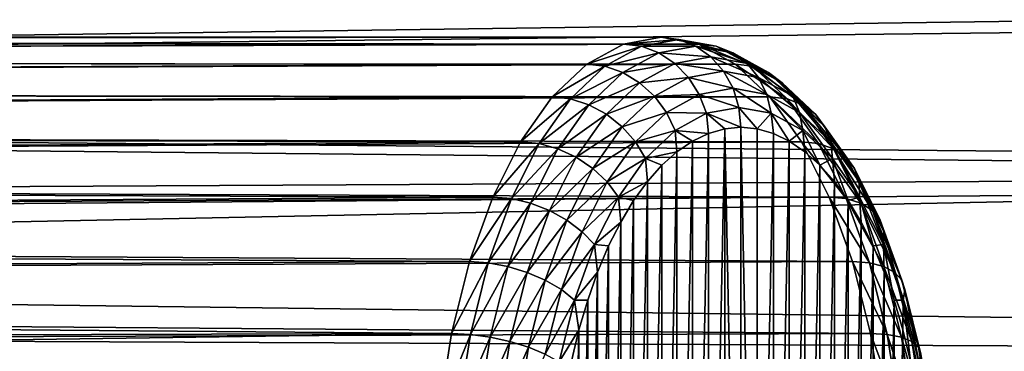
# Model space of a CAD drawing. Header units: metres. Extents: x -27 to 247, y -27 to 27.
# Tile 39 of 50: x 80.25 to 91.19, y 2.01 to 5.69. Entities that reach past the tile are written whole.
import ezdxf

# ---------------------------------------------------------------- set-up
doc = ezdxf.new("R2010")
doc.units = ezdxf.units.M
doc.layers.add('solid_10271303', color=7, linetype='CONTINUOUS')

msp = doc.modelspace()

# ---------------------------------------------------------------- linework, layer by layer
at = {"layer": 'solid_10271303'}
for points in [[(120.619415, 5.88998, 107.63588), (26.062166, 4.797236, 56.920052), (25.734003, 6.32543, 57.388115)], [(106.651299, 5.88998, 133.906097), (25.80966, 6.009284, 90.867554), (26.066324, 4.774592, 91.505219)], [(120.619415, 5.88998, 107.63588), (120.910912, 3.979029, 107.087654), (26.062166, 4.797236, 56.920052)], [(106.359795, 3.97903, 134.45433), (106.651299, 5.88998, 133.906097), (26.066324, 4.774592, 91.505219)], [(87.374657, 5.5, 198.27388), (25.922962, 5.5, 166.284149), (25.93631, 5.436743, 167.228806)], [(87.792664, 5.424987, 197.470886), (25.922962, 5.5, 166.284149), (87.374657, 5.5, 198.27388)], [(87.792664, 5.424987, 197.470886), (25.937225, 5.432454, 165.322784), (25.922962, 5.5, 166.284149)], [(86.95665, 5.424987, 199.076859), (87.374657, 5.5, 198.27388), (25.93631, 5.436743, 167.228806)], [(87.572037, 5.474928, 198.376633), (87.374657, 5.5, 198.27388), (86.95665, 5.424987, 199.076859)], [(87.15593, 5.400257, 199.175949), (87.572037, 5.474928, 198.376633), (86.95665, 5.424987, 199.076859)], [(87.15593, 5.400257, 199.175949), (87.759697, 5.400871, 198.474319), (87.572037, 5.474928, 198.376633)], [(87.988136, 5.400257, 197.577301), (87.792664, 5.424987, 197.470886), (87.374657, 5.5, 198.27388)], [(87.988136, 5.400257, 197.577301), (87.374657, 5.5, 198.27388), (87.572037, 5.474928, 198.376633)], [(87.572037, 5.474928, 198.376633), (87.759697, 5.400871, 198.474319), (88.170166, 5.32721, 197.685806)], [(87.988136, 5.400257, 197.577301), (87.572037, 5.474928, 198.376633), (88.170166, 5.32721, 197.685806)], [(86.95665, 5.424987, 199.076859), (25.93631, 5.436743, 167.228806), (25.976618, 5.24117, 168.191849)], [(87.792664, 5.424987, 197.470886), (25.977449, 5.236588, 164.416595), (25.937225, 5.432454, 165.322784)], [(86.550041, 5.201993, 199.857941), (86.95665, 5.424987, 199.076859), (25.976618, 5.24117, 168.191849)], [(87.792664, 5.424987, 197.470886), (88.199272, 5.201993, 196.689804), (25.977449, 5.236588, 164.416595)], [(87.15593, 5.400257, 199.175949), (86.95665, 5.424987, 199.076859), (86.550041, 5.201993, 199.857941)], [(87.15593, 5.400257, 199.175949), (86.550041, 5.201993, 199.857941), (86.751183, 5.178281, 199.953476)], [(87.15593, 5.400257, 199.175949), (86.751183, 5.178281, 199.953476), (87.34922, 5.32721, 199.262833)], [(87.15593, 5.400257, 199.175949), (87.34922, 5.32721, 199.262833), (87.759697, 5.400871, 198.474319)], [(87.34922, 5.32721, 199.262833), (87.928009, 5.281551, 198.561935), (87.759697, 5.400871, 198.474319)], [(87.759697, 5.400871, 198.474319), (87.928009, 5.281551, 198.561935), (88.329414, 5.209518, 197.790848)], [(88.170166, 5.32721, 197.685806), (87.759697, 5.400871, 198.474319), (88.329414, 5.209518, 197.790848)], [(88.392883, 5.178281, 196.799789), (88.199272, 5.201993, 196.689804), (87.792664, 5.424987, 197.470886)], [(88.392883, 5.178281, 196.799789), (87.792664, 5.424987, 197.470886), (87.988136, 5.400257, 197.577301)], [(87.988136, 5.400257, 197.577301), (88.170166, 5.32721, 197.685806), (88.569443, 5.108237, 196.918808)], [(88.392883, 5.178281, 196.799789), (87.988136, 5.400257, 197.577301), (88.569443, 5.108237, 196.918808)], [(86.751183, 5.178281, 199.953476), (86.949944, 5.108237, 200.029831), (87.34922, 5.32721, 199.262833)], [(87.34922, 5.32721, 199.262833), (86.949944, 5.108237, 200.029831), (87.526604, 5.209518, 199.333023)], [(87.34922, 5.32721, 199.262833), (87.526604, 5.209518, 199.333023), (87.928009, 5.281551, 198.561935)], [(87.526604, 5.209518, 199.333023), (88.06852, 5.122963, 198.635086), (87.928009, 5.281551, 198.561935)], [(87.928009, 5.281551, 198.561935), (88.06852, 5.122963, 198.635086), (88.45787, 5.053093, 197.887146)], [(88.329414, 5.209518, 197.790848), (87.928009, 5.281551, 198.561935), (88.45787, 5.053093, 197.887146)], [(88.170166, 5.32721, 197.685806), (88.329414, 5.209518, 197.790848), (88.719872, 4.995383, 197.040787)], [(88.569443, 5.108237, 196.918808), (88.170166, 5.32721, 197.685806), (88.719872, 4.995383, 197.040787)], [(86.550041, 5.201993, 199.857941), (25.976618, 5.24117, 168.191849), (26.039646, 4.917535, 169.121979)], [(88.199272, 5.201993, 196.689804), (26.038729, 4.922873, 163.579376), (25.977449, 5.236588, 164.416595)], [(88.199272, 5.201993, 196.689804), (88.583382, 4.837102, 195.951935), (26.038729, 4.922873, 163.579376)], [(86.165924, 4.837102, 200.595825), (86.550041, 5.201993, 199.857941), (26.039646, 4.917535, 169.121979)], [(86.751183, 5.178281, 199.953476), (86.550041, 5.201993, 199.857941), (86.165924, 4.837102, 200.595825)], [(86.751183, 5.178281, 199.953476), (86.165924, 4.837102, 200.595825), (86.36882, 4.815055, 200.687973)], [(86.751183, 5.178281, 199.953476), (86.36882, 4.815055, 200.687973), (86.949944, 5.108237, 200.029831)], [(86.949944, 5.108237, 200.029831), (87.136147, 4.995383, 200.083084), (87.526604, 5.209518, 199.333023)], [(87.526604, 5.209518, 199.333023), (87.136147, 4.995383, 200.083084), (87.679169, 5.053093, 199.383026)], [(87.526604, 5.209518, 199.333023), (87.679169, 5.053093, 199.383026), (88.06852, 5.122963, 198.635086)], [(88.775246, 4.815055, 196.065277), (88.583382, 4.837102, 195.951935), (88.199272, 5.201993, 196.689804)], [(88.775246, 4.815055, 196.065277), (88.199272, 5.201993, 196.689804), (88.392883, 5.178281, 196.799789)], [(88.329414, 5.209518, 197.790848), (88.45787, 5.053093, 197.887146), (88.836601, 4.845387, 197.159607)], [(88.719872, 4.995383, 197.040787), (88.329414, 5.209518, 197.790848), (88.836601, 4.845387, 197.159607)], [(88.392883, 5.178281, 196.799789), (88.569443, 5.108237, 196.918808), (88.946632, 4.749925, 196.194229)], [(88.775246, 4.815055, 196.065277), (88.392883, 5.178281, 196.799789), (88.946632, 4.749925, 196.194229)], [(86.36882, 4.815055, 200.687973), (86.572754, 4.749925, 200.75441), (86.949944, 5.108237, 200.029831)], [(86.949944, 5.108237, 200.029831), (86.572754, 4.749925, 200.75441), (87.136147, 4.995383, 200.083084)], [(87.136147, 4.995383, 200.083084), (87.300438, 4.845387, 200.11055), (87.679169, 5.053093, 199.383026)], [(87.679169, 5.053093, 199.383026), (87.300438, 4.845387, 200.11055), (87.799248, 4.865794, 199.410294)], [(87.679169, 5.053093, 199.383026), (88.174171, 4.933075, 198.690079), (88.06852, 5.122963, 198.635086)], [(87.679169, 5.053093, 199.383026), (87.799248, 4.865794, 199.410294), (88.174171, 4.933075, 198.690079)], [(88.06852, 5.122963, 198.635086), (88.174171, 4.933075, 198.690079), (88.549088, 4.865794, 197.969864)], [(88.45787, 5.053093, 197.887146), (88.06852, 5.122963, 198.635086), (88.549088, 4.865794, 197.969864)], [(88.45787, 5.053093, 197.887146), (88.549088, 4.865794, 197.969864), (88.91378, 4.665787, 197.269287)], [(88.836601, 4.845387, 197.159607), (88.45787, 5.053093, 197.887146), (88.91378, 4.665787, 197.269287)], [(88.569443, 5.108237, 196.918808), (88.719872, 4.995383, 197.040787), (89.088722, 4.644986, 196.332214)], [(88.946632, 4.749925, 196.194229), (88.569443, 5.108237, 196.918808), (89.088722, 4.644986, 196.332214)], [(88.583382, 4.837102, 195.951935), (26.114685, 4.502657, 162.823135), (26.038729, 4.922873, 163.579376)], [(86.572754, 4.749925, 200.75441), (86.767296, 4.644986, 200.791656), (87.136147, 4.995383, 200.083084)], [(87.136147, 4.995383, 200.083084), (86.767296, 4.644986, 200.791656), (87.300438, 4.845387, 200.11055)], [(87.799248, 4.865794, 199.410294), (88.239647, 4.721427, 198.724167), (88.174171, 4.933075, 198.690079)], [(88.174171, 4.933075, 198.690079), (88.239647, 4.721427, 198.724167), (88.59848, 4.657033, 198.034851)], [(88.549088, 4.865794, 197.969864), (88.174171, 4.933075, 198.690079), (88.59848, 4.657033, 198.034851)], [(88.719872, 4.995383, 197.040787), (88.836601, 4.845387, 197.159607), (89.194382, 4.505512, 196.472321)], [(89.088722, 4.644986, 196.332214), (88.719872, 4.995383, 197.040787), (89.194382, 4.505512, 196.472321)], [(86.165924, 4.837102, 200.595825), (26.039646, 4.917535, 169.121979), (26.118647, 4.479725, 169.983414)], [(88.583382, 4.837102, 195.951935), (88.934525, 4.340265, 195.27739), (26.114685, 4.502657, 162.823135)], [(85.814789, 4.340265, 201.270355), (86.165924, 4.837102, 200.595825), (26.118647, 4.479725, 169.983414)], [(86.36882, 4.815055, 200.687973), (86.165924, 4.837102, 200.595825), (85.814789, 4.340265, 201.270355)], [(86.36882, 4.815055, 200.687973), (85.814789, 4.340265, 201.270355), (86.019279, 4.320487, 201.359436)], [(86.36882, 4.815055, 200.687973), (86.019279, 4.320487, 201.359436), (86.572754, 4.749925, 200.75441)], [(86.767296, 4.644986, 200.791656), (86.942657, 4.505512, 200.797852), (87.300438, 4.845387, 200.11055)], [(87.300438, 4.845387, 200.11055), (86.942657, 4.505512, 200.797852), (87.434555, 4.665787, 200.11087)], [(87.300438, 4.845387, 200.11055), (87.434555, 4.665787, 200.11087), (87.799248, 4.865794, 199.410294)], [(87.799248, 4.865794, 199.410294), (87.434555, 4.665787, 200.11087), (87.880814, 4.657033, 199.413483)], [(87.799248, 4.865794, 199.410294), (87.880814, 4.657033, 199.413483), (88.239647, 4.721427, 198.724167)], [(88.549088, 4.865794, 197.969864), (88.59848, 4.657033, 198.034851), (88.947533, 4.465607, 197.364334)], [(88.91378, 4.665787, 197.269287), (88.549088, 4.865794, 197.969864), (88.947533, 4.465607, 197.364334)], [(89.124786, 4.320487, 195.393814), (88.934525, 4.340265, 195.27739), (88.583382, 4.837102, 195.951935)], [(89.124786, 4.320487, 195.393814), (88.583382, 4.837102, 195.951935), (88.775246, 4.815055, 196.065277)], [(88.775246, 4.815055, 196.065277), (88.946632, 4.749925, 196.194229), (89.291443, 4.262046, 195.531845)], [(89.124786, 4.320487, 195.393814), (88.775246, 4.815055, 196.065277), (89.291443, 4.262046, 195.531845)], [(88.836601, 4.845387, 197.159607), (88.91378, 4.665787, 197.269287), (89.258301, 4.33851, 196.607483)], [(89.194382, 4.505512, 196.472321), (88.836601, 4.845387, 197.159607), (89.258301, 4.33851, 196.607483)], [(120.910912, 3.979029, 107.087654), (26.303366, 3.222265, 56.585907), (26.062166, 4.797236, 56.920052)], [(106.359795, 3.97903, 134.45433), (26.066324, 4.774592, 91.505219), (26.259949, 3.558805, 91.979988)], [(86.019279, 4.320487, 201.359436), (86.227943, 4.262046, 201.416779), (86.572754, 4.749925, 200.75441)], [(86.572754, 4.749925, 200.75441), (86.227943, 4.262046, 201.416779), (86.767296, 4.644986, 200.791656)], [(87.880814, 4.657033, 199.413483), (88.261665, 4.5, 198.735626), (88.239647, 4.721427, 198.724167)], [(88.239647, 4.721427, 198.724167), (88.261665, 4.5, 198.735626), (88.441933, 4.483054, 198.389328)], [(88.59848, 4.657033, 198.034851), (88.239647, 4.721427, 198.724167), (88.441933, 4.483054, 198.389328)], [(88.946632, 4.749925, 196.194229), (89.088722, 4.644986, 196.332214), (89.425919, 4.167886, 195.684479)], [(89.291443, 4.262046, 195.531845), (88.946632, 4.749925, 196.194229), (89.425919, 4.167886, 195.684479)], [(86.227943, 4.262046, 201.416779), (86.430099, 4.167886, 201.439392), (86.767296, 4.644986, 200.791656)], [(86.767296, 4.644986, 200.791656), (86.430099, 4.167886, 201.439392), (86.942657, 4.505512, 200.797852)], [(86.942657, 4.505512, 200.797852), (87.090034, 4.33851, 200.772675), (87.434555, 4.665787, 200.11087)], [(87.434555, 4.665787, 200.11087), (87.090034, 4.33851, 200.772675), (87.531769, 4.465607, 200.084)], [(87.434555, 4.665787, 200.11087), (87.531769, 4.465607, 200.084), (87.880814, 4.657033, 199.413483)], [(87.880814, 4.657033, 199.413483), (87.531769, 4.465607, 200.084), (87.90181, 4.431975, 199.42691)], [(87.880814, 4.657033, 199.413483), (88.08136, 4.483047, 199.081985), (88.261665, 4.5, 198.735626)], [(87.880814, 4.657033, 199.413483), (87.90181, 4.431975, 199.42691), (88.08136, 4.483047, 199.081985)], [(88.59848, 4.657033, 198.034851), (88.441933, 4.483054, 198.389328), (88.621468, 4.431996, 198.044449)], [(88.59848, 4.657033, 198.034851), (88.621468, 4.431996, 198.044449), (88.798653, 4.347107, 197.704086)], [(88.947533, 4.465607, 197.364334), (88.59848, 4.657033, 198.034851), (88.798653, 4.347107, 197.704086)], [(88.91378, 4.665787, 197.269287), (88.947533, 4.465607, 197.364334), (89.277267, 4.152371, 196.730911)], [(89.258301, 4.33851, 196.607483), (88.91378, 4.665787, 197.269287), (89.277267, 4.152371, 196.730911)], [(89.088722, 4.644986, 196.332214), (89.194382, 4.505512, 196.472321), (89.521454, 4.042738, 195.844025)], [(89.425919, 4.167886, 195.684479), (89.088722, 4.644986, 196.332214), (89.521454, 4.042738, 195.844025)], [(88.934525, 4.340265, 195.27739), (26.198359, 3.986932, 162.156189), (26.114685, 4.502657, 162.823135)], [(86.430099, 4.167886, 201.439392), (86.615585, 4.042738, 201.426147), (86.942657, 4.505512, 200.797852)], [(86.942657, 4.505512, 200.797852), (86.615585, 4.042738, 201.426147), (87.090034, 4.33851, 200.772675)], [(88.08136, 4.483047, 199.081985), (88.261665, -4.5, 198.735626), (88.261665, 4.5, 198.735626)], [(88.441971, -4.483047, 198.389267), (88.441933, 4.483054, 198.389328), (88.261665, 4.5, 198.735626)], [(88.261665, -4.5, 198.735626), (88.441971, -4.483047, 198.389267), (88.261665, 4.5, 198.735626)], [(89.194382, 4.505512, 196.472321), (89.258301, 4.33851, 196.607483), (89.57325, 3.892889, 196.002472)], [(89.521454, 4.042738, 195.844025), (89.194382, 4.505512, 196.472321), (89.57325, 3.892889, 196.002472)], [(85.814789, 4.340265, 201.270355), (26.118647, 4.479725, 169.983414), (26.204014, 3.949481, 170.745789)], [(87.090034, 4.33851, 200.772675), (87.202026, 4.152371, 200.717407), (87.531769, 4.465607, 200.084)], [(87.531769, 4.465607, 200.084), (87.202026, 4.152371, 200.717407), (87.551514, 4.229022, 200.099823)], [(87.531769, 4.465607, 200.084), (87.551514, 4.229022, 200.099823), (87.724617, 4.347074, 199.767288)], [(87.531769, 4.465607, 200.084), (87.724617, 4.347074, 199.767288), (87.90181, 4.431975, 199.42691)], [(87.90181, 4.431975, 199.42691), (87.724617, 4.347074, 199.767288), (87.724678, -4.347107, 199.767166)], [(87.90181, 4.431975, 199.42691), (87.724678, -4.347107, 199.767166), (87.901863, -4.431996, 199.426804)], [(88.08136, 4.483047, 199.081985), (87.90181, 4.431975, 199.42691), (87.901863, -4.431996, 199.426804)], [(88.08136, 4.483047, 199.081985), (87.901863, -4.431996, 199.426804), (88.081398, -4.483054, 199.081924)], [(88.08136, 4.483047, 199.081985), (88.081398, -4.483054, 199.081924), (88.261665, -4.5, 198.735626)], [(88.441971, -4.483047, 198.389267), (88.621468, 4.431996, 198.044449), (88.441933, 4.483054, 198.389328)], [(88.441971, -4.483047, 198.389267), (88.621521, -4.431975, 198.044342), (88.621468, 4.431996, 198.044449)], [(88.621521, -4.431975, 198.044342), (88.798653, 4.347107, 197.704086), (88.621468, 4.431996, 198.044449)], [(88.947533, 4.465607, 197.364334), (88.798653, 4.347107, 197.704086), (88.971764, 4.229065, 197.371536)], [(88.947533, 4.465607, 197.364334), (88.971764, 4.229065, 197.371536), (89.139328, 4.078873, 197.049652)], [(89.277267, 4.152371, 196.730911), (88.947533, 4.465607, 197.364334), (89.139328, 4.078873, 197.049652)], [(88.934525, 4.340265, 195.27739), (89.243118, 3.725039, 194.684601), (26.198359, 3.986932, 162.156189)], [(85.506195, 3.725039, 201.863159), (85.814789, 4.340265, 201.270355), (26.204014, 3.949481, 170.745789)], [(86.019279, 4.320487, 201.359436), (85.814789, 4.340265, 201.270355), (85.506195, 3.725039, 201.863159)], [(86.019279, 4.320487, 201.359436), (85.506195, 3.725039, 201.863159), (85.712097, 3.708068, 201.949539)], [(86.019279, 4.320487, 201.359436), (85.712097, 3.708068, 201.949539), (86.227943, 4.262046, 201.416779)], [(86.615585, 4.042738, 201.426147), (86.775093, 3.892889, 201.377686), (87.090034, 4.33851, 200.772675)], [(87.090034, 4.33851, 200.772675), (86.775093, 3.892889, 201.377686), (87.202026, 4.152371, 200.717407)], [(87.724617, 4.347074, 199.767288), (87.551514, 4.229022, 200.099823), (87.551567, -4.229065, 200.099716)], [(87.724617, 4.347074, 199.767288), (87.551567, -4.229065, 200.099716), (87.724678, -4.347107, 199.767166)], [(88.621521, -4.431975, 198.044342), (88.798714, -4.347074, 197.703979), (88.798653, 4.347107, 197.704086)], [(88.798714, -4.347074, 197.703979), (88.971764, 4.229065, 197.371536), (88.798653, 4.347107, 197.704086)], [(89.431976, 3.708068, 194.803711), (89.243118, 3.725039, 194.684601), (88.934525, 4.340265, 195.27739)], [(89.431976, 3.708068, 194.803711), (88.934525, 4.340265, 195.27739), (89.124786, 4.320487, 195.393814)], [(89.124786, 4.320487, 195.393814), (89.291443, 4.262046, 195.531845), (89.594475, 3.657911, 194.949738)], [(89.431976, 3.708068, 194.803711), (89.124786, 4.320487, 195.393814), (89.594475, 3.657911, 194.949738)], [(89.258301, 4.33851, 196.607483), (89.277267, 4.152371, 196.730911), (89.578697, 3.725869, 196.151871)], [(89.57325, 3.892889, 196.002472), (89.258301, 4.33851, 196.607483), (89.578697, 3.725869, 196.151871)], [(85.712097, 3.708068, 201.949539), (85.924911, 3.657911, 201.998901), (86.227943, 4.262046, 201.416779)], [(86.227943, 4.262046, 201.416779), (85.924911, 3.657911, 201.998901), (86.430099, 4.167886, 201.439392)], [(85.924911, 3.657911, 201.998901), (86.133766, 3.577098, 202.008652), (86.430099, 4.167886, 201.439392)], [(86.430099, 4.167886, 201.439392), (86.133766, 3.577098, 202.008652), (86.615585, 4.042738, 201.426147)], [(87.202026, 4.152371, 200.717407), (87.383949, 4.078821, 200.421692), (87.551514, 4.229022, 200.099823)], [(87.551514, 4.229022, 200.099823), (87.383949, 4.078821, 200.421692), (87.384003, -4.078873, 200.4216)], [(87.551514, 4.229022, 200.099823), (87.384003, -4.078873, 200.4216), (87.551567, -4.229065, 200.099716)], [(88.798714, -4.347074, 197.703979), (88.971825, -4.229022, 197.371429), (88.971764, 4.229065, 197.371536)], [(88.971825, -4.229022, 197.371429), (89.139328, 4.078873, 197.049652), (88.971764, 4.229065, 197.371536)], [(89.291443, 4.262046, 195.531845), (89.425919, 4.167886, 195.684479), (89.722252, 3.577098, 195.115219)], [(89.594475, 3.657911, 194.949738), (89.291443, 4.262046, 195.531845), (89.722252, 3.577098, 195.115219)], [(89.425919, 4.167886, 195.684479), (89.521454, 4.042738, 195.844025), (89.808891, 3.469689, 195.291855)], [(89.722252, 3.577098, 195.115219), (89.425919, 4.167886, 195.684479), (89.808891, 3.469689, 195.291855)], [(86.775093, 3.892889, 201.377686), (86.900597, 3.725869, 201.296463), (87.202026, 4.152371, 200.717407)], [(87.202026, 4.152371, 200.717407), (86.900597, 3.725869, 201.296463), (87.223083, 3.897555, 200.730713)], [(87.202026, 4.152371, 200.717407), (87.223083, 3.897555, 200.730713), (87.383949, 4.078821, 200.421692)], [(87.383949, 4.078821, 200.421692), (87.223083, 3.897555, 200.730713), (87.223145, -3.897623, 200.730621)], [(87.383949, 4.078821, 200.421692), (87.223145, -3.897623, 200.730621), (87.384003, -4.078873, 200.4216)], [(88.971825, -4.229022, 197.371429), (89.139381, -4.078821, 197.049561), (89.139328, 4.078873, 197.049652)], [(89.277267, 4.152371, 196.730911), (89.139328, 4.078873, 197.049652), (89.300194, 3.897623, 196.740646)], [(89.139381, -4.078821, 197.049561), (89.300194, 3.897623, 196.740646), (89.139328, 4.078873, 197.049652)], [(89.277267, 4.152371, 196.730911), (89.300194, 3.897623, 196.740646), (89.453133, 3.686692, 196.446838)], [(89.578697, 3.725869, 196.151871), (89.277267, 4.152371, 196.730911), (89.453133, 3.686692, 196.446838)], [(89.243118, 3.725039, 194.684601), (26.282738, 3.386388, 161.585526), (26.198359, 3.986932, 162.156189)], [(85.506195, 3.725039, 201.863159), (26.204014, 3.949481, 170.745789), (26.287102, 3.352172, 171.389526)], [(106.359795, 3.97903, 134.45433), (26.259949, 3.558805, 91.979988), (26.394409, 2.363296, 92.306572)], [(120.910912, 3.979029, 107.087654), (121.087669, 2.005327, 106.755226), (26.303366, 3.222265, 56.585907)], [(106.183044, 2.005327, 134.786758), (106.359795, 3.97903, 134.45433), (26.394409, 2.363296, 92.306572)], [(86.133766, 3.577098, 202.008652), (86.328148, 3.469689, 201.978302), (86.615585, 4.042738, 201.426147)], [(86.615585, 4.042738, 201.426147), (86.328148, 3.469689, 201.978302), (86.775093, 3.892889, 201.377686)], [(89.521454, 4.042738, 195.844025), (89.57325, 3.892889, 196.002472), (89.850029, 3.341081, 195.470779)], [(89.808891, 3.469689, 195.291855), (89.521454, 4.042738, 195.844025), (89.850029, 3.341081, 195.470779)], [(86.328148, 3.469689, 201.978302), (86.498306, 3.341081, 201.909378), (86.775093, 3.892889, 201.377686)], [(86.775093, 3.892889, 201.377686), (86.498306, 3.341081, 201.909378), (86.900597, 3.725869, 201.296463)], [(86.900597, 3.725869, 201.296463), (87.070145, 3.68661, 201.024521), (87.223083, 3.897555, 200.730713)], [(87.223083, 3.897555, 200.730713), (87.070145, 3.68661, 201.024521), (87.070198, -3.686692, 201.024414)], [(87.223083, 3.897555, 200.730713), (87.070198, -3.686692, 201.024414), (87.223145, -3.897623, 200.730621)], [(89.139381, -4.078821, 197.049561), (89.300247, -3.897555, 196.74054), (89.300194, 3.897623, 196.740646)], [(89.300247, -3.897555, 196.74054), (89.453133, 3.686692, 196.446838), (89.300194, 3.897623, 196.740646)], [(89.57325, 3.892889, 196.002472), (89.578697, 3.725869, 196.151871), (89.843605, 3.197736, 195.64299)], [(89.850029, 3.341081, 195.470779), (89.57325, 3.892889, 196.002472), (89.843605, 3.197736, 195.64299)], [(89.243118, 3.725039, 194.684601), (89.50074, 3.008205, 194.189713), (26.282738, 3.386388, 161.585526)], [(85.248573, 3.008205, 202.358047), (85.506195, 3.725039, 201.863159), (26.287102, 3.352172, 171.389526)], [(85.712097, 3.708068, 201.949539), (85.506195, 3.725039, 201.863159), (85.248573, 3.008205, 202.358047)], [(86.498306, 3.341081, 201.909378), (86.635689, 3.197736, 201.805344), (86.900597, 3.725869, 201.296463)], [(86.900597, 3.725869, 201.296463), (86.635689, 3.197736, 201.805344), (86.926285, 3.447636, 201.300858)], [(86.900597, 3.725869, 201.296463), (86.926285, 3.447636, 201.300858), (87.070145, 3.68661, 201.024521)], [(89.688423, 2.994502, 194.311081), (89.50074, 3.008205, 194.189713), (89.243118, 3.725039, 194.684601)], [(89.688423, 2.994502, 194.311081), (89.243118, 3.725039, 194.684601), (89.431976, 3.708068, 194.803711)], [(89.578697, 3.725869, 196.151871), (89.453133, 3.686692, 196.446838), (89.596992, 3.447728, 196.170486)], [(89.578697, 3.725869, 196.151871), (89.596992, 3.447728, 196.170486), (89.730675, 3.18254, 195.913681)], [(89.843605, 3.197736, 195.64299), (89.578697, 3.725869, 196.151871), (89.730675, 3.18254, 195.913681)], [(85.712097, 3.708068, 201.949539), (85.248573, 3.008205, 202.358047), (85.455643, 2.994502, 202.442169)], [(85.712097, 3.708068, 201.949539), (85.455643, 2.994502, 202.442169), (85.924911, 3.657911, 201.998901)], [(85.455643, 2.994502, 202.442169), (85.671928, 2.953997, 202.484879), (85.924911, 3.657911, 201.998901)], [(85.924911, 3.657911, 201.998901), (85.671928, 2.953997, 202.484879), (86.133766, 3.577098, 202.008652)], [(87.070145, 3.68661, 201.024521), (86.926285, 3.447636, 201.300858), (86.926338, -3.447728, 201.300766)], [(87.070145, 3.68661, 201.024521), (86.926338, -3.447728, 201.300766), (87.070198, -3.686692, 201.024414)], [(89.300247, -3.897555, 196.74054), (89.453186, -3.68661, 196.446732), (89.453133, 3.686692, 196.446838)], [(89.431976, 3.708068, 194.803711), (89.594475, 3.657911, 194.949738), (89.847458, 2.953997, 194.46376)], [(89.688423, 2.994502, 194.311081), (89.431976, 3.708068, 194.803711), (89.847458, 2.953997, 194.46376)], [(89.453186, -3.68661, 196.446732), (89.596992, 3.447728, 196.170486), (89.453133, 3.686692, 196.446838)], [(89.594475, 3.657911, 194.949738), (89.722252, 3.577098, 195.115219), (89.96965, 2.888735, 194.639984)], [(89.847458, 2.953997, 194.46376), (89.594475, 3.657911, 194.949738), (89.96965, 2.888735, 194.639984)], [(85.671928, 2.953997, 202.484879), (85.886368, 2.888735, 202.483887), (86.133766, 3.577098, 202.008652)], [(86.133766, 3.577098, 202.008652), (85.886368, 2.888735, 202.483887), (86.328148, 3.469689, 201.978302)], [(89.722252, 3.577098, 195.115219), (89.808891, 3.469689, 195.291855), (90.048859, 2.801995, 194.830887)], [(89.96965, 2.888735, 194.639984), (89.722252, 3.577098, 195.115219), (90.048859, 2.801995, 194.830887)], [(85.886368, 2.888735, 202.483887), (86.088188, 2.801995, 202.43927), (86.328148, 3.469689, 201.978302)], [(86.328148, 3.469689, 201.978302), (86.088188, 2.801995, 202.43927), (86.498306, 3.341081, 201.909378)], [(86.635689, 3.197736, 201.805344), (86.79261, 3.182441, 201.557663), (86.926285, 3.447636, 201.300858)], [(86.926285, 3.447636, 201.300858), (86.79261, 3.182441, 201.557663), (86.792656, -3.18254, 201.557571)], [(86.926285, 3.447636, 201.300858), (86.792656, -3.18254, 201.557571), (86.926338, -3.447728, 201.300766)], [(89.453186, -3.68661, 196.446732), (89.597046, -3.447636, 196.170395), (89.596992, 3.447728, 196.170486)], [(89.597046, -3.447636, 196.170395), (89.730675, 3.18254, 195.913681), (89.596992, 3.447728, 196.170486)], [(89.808891, 3.469689, 195.291855), (89.850029, 3.341081, 195.470779), (90.0811, 2.698136, 195.026901)], [(90.048859, 2.801995, 194.830887), (89.808891, 3.469689, 195.291855), (90.0811, 2.698136, 195.026901)], [(89.50074, 3.008205, 194.189713), (26.360722, 2.713362, 161.118515), (26.282738, 3.386388, 161.585526)], [(85.248573, 3.008205, 202.358047), (26.287102, 3.352172, 171.389526), (26.360903, 2.711626, 171.906754)], [(86.088188, 2.801995, 202.43927), (86.267235, 2.698136, 202.353256), (86.498306, 3.341081, 201.909378)], [(86.498306, 3.341081, 201.909378), (86.267235, 2.698136, 202.353256), (86.635689, 3.197736, 201.805344)], [(89.850029, 3.341081, 195.470779), (89.843605, 3.197736, 195.64299), (90.064766, 2.582376, 195.218155)], [(90.0811, 2.698136, 195.026901), (89.850029, 3.341081, 195.470779), (90.064766, 2.582376, 195.218155)], [(121.087669, 2.005327, 106.755226), (26.450579, 1.617671, 56.385773), (26.303366, 3.222265, 56.585907)], [(86.267235, 2.698136, 202.353256), (86.414528, 2.582376, 202.230179), (86.635689, 3.197736, 201.805344)], [(86.635689, 3.197736, 201.805344), (86.414528, 2.582376, 202.230179), (86.67009, 2.892972, 201.793015)], [(86.635689, 3.197736, 201.805344), (86.67009, 2.892972, 201.793015), (86.79261, 3.182441, 201.557663)], [(86.79261, 3.182441, 201.557663), (86.67009, 2.892972, 201.793015), (86.670135, -2.89308, 201.792938)], [(86.79261, 3.182441, 201.557663), (86.670135, -2.89308, 201.792938), (86.792656, -3.18254, 201.557571)], [(89.597046, -3.447636, 196.170395), (89.730721, -3.182441, 195.913589), (89.730675, 3.18254, 195.913681)], [(89.843605, 3.197736, 195.64299), (89.730675, 3.18254, 195.913681), (89.853195, 2.89308, 195.678329)], [(89.730721, -3.182441, 195.913589), (89.853195, 2.89308, 195.678329), (89.730675, 3.18254, 195.913681)], [(89.843605, 3.197736, 195.64299), (89.853195, 2.89308, 195.678329), (89.963623, 2.581508, 195.466202)], [(90.064766, 2.582376, 195.218155), (89.843605, 3.197736, 195.64299), (89.963623, 2.581508, 195.466202)], [(89.50074, 3.008205, 194.189713), (89.700371, 2.209317, 193.806213), (26.360722, 2.713362, 161.118515)], [(85.048943, 2.209317, 202.741531), (85.248573, 3.008205, 202.358047), (26.360903, 2.711626, 171.906754)], [(85.455643, 2.994502, 202.442169), (85.248573, 3.008205, 202.358047), (85.048943, 2.209317, 202.741531)], [(85.455643, 2.994502, 202.442169), (85.048943, 2.209317, 202.741531), (85.25692, 2.199254, 202.823914)], [(85.455643, 2.994502, 202.442169), (85.25692, 2.199254, 202.823914), (85.671928, 2.953997, 202.484879)], [(85.25692, 2.199254, 202.823914), (85.475899, 2.169505, 202.86145), (85.671928, 2.953997, 202.484879)], [(85.671928, 2.953997, 202.484879), (85.475899, 2.169505, 202.86145), (85.886368, 2.888735, 202.483887)], [(89.887146, 2.199254, 193.929337), (89.700371, 2.209317, 193.806213), (89.50074, 3.008205, 194.189713)], [(89.887146, 2.199254, 193.929337), (89.50074, 3.008205, 194.189713), (89.688423, 2.994502, 194.311081)], [(89.688423, 2.994502, 194.311081), (89.847458, 2.953997, 194.46376), (90.043488, 2.169505, 194.087189)], [(89.887146, 2.199254, 193.929337), (89.688423, 2.994502, 194.311081), (90.043488, 2.169505, 194.087189)], [(89.847458, 2.953997, 194.46376), (89.96965, 2.888735, 194.639984), (90.161346, 2.121575, 194.271729)], [(90.043488, 2.169505, 194.087189), (89.847458, 2.953997, 194.46376), (90.161346, 2.121575, 194.271729)], [(85.475899, 2.169505, 202.86145), (85.694664, 2.121575, 202.852142), (85.886368, 2.888735, 202.483887)], [(85.886368, 2.888735, 202.483887), (85.694664, 2.121575, 202.852142), (86.088188, 2.801995, 202.43927)], [(86.414528, 2.582376, 202.230179), (86.559677, 2.581393, 202.005127), (86.67009, 2.892972, 201.793015)], [(86.67009, 2.892972, 201.793015), (86.559677, 2.581393, 202.005127), (86.559708, -2.581508, 202.005051)], [(86.67009, 2.892972, 201.793015), (86.559708, -2.581508, 202.005051), (86.670135, -2.89308, 201.792938)], [(89.730721, -3.182441, 195.913589), (89.853241, -2.892972, 195.678238), (89.853195, 2.89308, 195.678329)], [(89.853241, -2.892972, 195.678238), (89.963623, 2.581508, 195.466202), (89.853195, 2.89308, 195.678329)], [(89.96965, 2.888735, 194.639984), (90.048859, 2.801995, 194.830887), (90.234802, 2.057871, 194.473694)], [(90.161346, 2.121575, 194.271729), (89.96965, 2.888735, 194.639984), (90.234802, 2.057871, 194.473694)], [(85.694664, 2.121575, 202.852142), (85.902237, 2.057871, 202.796463), (86.088188, 2.801995, 202.43927)], [(86.088188, 2.801995, 202.43927), (85.902237, 2.057871, 202.796463), (86.267235, 2.698136, 202.353256)], [(90.048859, 2.801995, 194.830887), (90.0811, 2.698136, 195.026901), (90.260155, 1.981594, 194.682938)], [(90.234802, 2.057871, 194.473694), (90.048859, 2.801995, 194.830887), (90.260155, 1.981594, 194.682938)], [(89.700371, 2.209317, 193.806213), (26.425762, 1.982166, 160.761978), (26.360722, 2.713362, 161.118515)], [(85.048943, 2.209317, 202.741531), (26.360903, 2.711626, 171.906754), (26.420828, 2.046784, 172.298569)], [(85.902237, 2.057871, 202.796463), (86.088181, 1.981594, 202.69722), (86.267235, 2.698136, 202.353256)], [(86.267235, 2.698136, 202.353256), (86.088181, 1.981594, 202.69722), (86.414528, 2.582376, 202.230179)], [(90.0811, 2.698136, 195.026901), (90.064766, 2.582376, 195.218155), (90.236137, 1.896576, 194.888947)], [(90.260155, 1.981594, 194.682938), (90.0811, 2.698136, 195.026901), (90.236137, 1.896576, 194.888947)], [(86.088181, 1.981594, 202.69722), (86.243156, 1.896576, 202.559387), (86.414528, 2.582376, 202.230179)], [(86.414528, 2.582376, 202.230179), (86.243156, 1.896576, 202.559387), (86.46225, 2.250256, 202.192261)], [(86.414528, 2.582376, 202.230179), (86.46225, 2.250256, 202.192261), (86.559677, 2.581393, 202.005127)], [(86.559677, 2.581393, 202.005127), (86.46225, 2.250256, 202.192261), (86.462288, -2.250378, 202.1922)], [(86.559677, 2.581393, 202.005127), (86.462288, -2.250378, 202.1922), (86.559708, -2.581508, 202.005051)], [(89.853241, -2.892972, 195.678238), (89.963661, -2.581393, 195.466125), (89.963623, 2.581508, 195.466202)], [(90.064766, 2.582376, 195.218155), (89.963623, 2.581508, 195.466202), (90.061043, 2.250378, 195.279053)], [(89.963661, -2.581393, 195.466125), (90.061043, 2.250378, 195.279053), (89.963623, 2.581508, 195.466202)], [(90.064766, 2.582376, 195.218155), (90.061043, 2.250378, 195.279053), (90.14476, 1.902185, 195.11824)], [(90.236137, 1.896576, 194.888947), (90.064766, 2.582376, 195.218155), (90.14476, 1.902185, 195.11824)], [(106.183044, 2.005327, 134.786758), (26.394409, 2.363296, 92.306572), (26.473783, 1.178467, 92.498245)], [(85.048943, 2.209317, 202.741531), (26.420828, 2.046784, 172.298569), (26.464632, 1.368733, 172.571655)], [(89.700371, 2.209317, 193.806213), (89.836563, 1.350165, 193.544601), (26.425762, 1.982166, 160.761978)], [(84.91275, 1.350165, 203.003159), (85.048943, 2.209317, 202.741531), (26.464632, 1.368733, 172.571655)], [(85.25692, 2.199254, 202.823914), (85.048943, 2.209317, 202.741531), (84.91275, 1.350165, 203.003159)], [(85.25692, 2.199254, 202.823914), (84.91275, 1.350165, 203.003159), (85.121353, 1.344015, 203.084351)], [(85.25692, 2.199254, 202.823914), (85.121353, 1.344015, 203.084351), (85.475899, 2.169505, 202.86145)], [(86.243156, 1.896576, 202.559387), (86.378548, 1.902057, 202.353073), (86.46225, 2.250256, 202.192261)], [(86.46225, 2.250256, 202.192261), (86.378548, 1.902057, 202.353073), (86.378571, -1.902185, 202.353012)], [(86.46225, 2.250256, 202.192261), (86.378571, -1.902185, 202.353012), (86.462288, -2.250378, 202.1922)], [(90.02272, 1.344015, 193.668915), (89.836563, 1.350165, 193.544601), (89.700371, 2.209317, 193.806213)], [(90.02272, 1.344015, 193.668915), (89.700371, 2.209317, 193.806213), (89.887146, 2.199254, 193.929337)], [(89.887146, 2.199254, 193.929337), (90.043488, 2.169505, 194.087189), (90.177231, 1.325836, 193.830276)], [(90.02272, 1.344015, 193.668915), (89.887146, 2.199254, 193.929337), (90.177231, 1.325836, 193.830276)], [(89.963661, -2.581393, 195.466125), (90.061081, -2.250256, 195.278992), (90.061043, 2.250378, 195.279053)], [(90.061081, -2.250256, 195.278992), (90.14476, 1.902185, 195.11824), (90.061043, 2.250378, 195.279053)], [(85.121353, 1.344015, 203.084351), (85.342163, 1.325836, 203.118362), (85.475899, 2.169505, 202.86145)], [(85.475899, 2.169505, 202.86145), (85.342163, 1.325836, 203.118362), (85.694664, 2.121575, 202.852142)], [(85.342163, 1.325836, 203.118362), (85.563881, 1.296544, 203.103378), (85.694664, 2.121575, 202.852142)], [(85.694664, 2.121575, 202.852142), (85.563881, 1.296544, 203.103378), (85.902237, 2.057871, 202.796463)], [(90.043488, 2.169505, 194.087189), (90.161346, 2.121575, 194.271729), (90.29213, 1.296544, 194.020493)], [(90.177231, 1.325836, 193.830276), (90.043488, 2.169505, 194.087189), (90.29213, 1.296544, 194.020493)], [(90.161346, 2.121575, 194.271729), (90.234802, 2.057871, 194.473694), (90.361656, 1.257613, 194.230011)], [(90.29213, 1.296544, 194.020493), (90.161346, 2.121575, 194.271729), (90.361656, 1.257613, 194.230011)], [(85.563881, 1.296544, 203.103378), (85.775383, 1.257613, 203.040161), (85.902237, 2.057871, 202.796463)], [(85.902237, 2.057871, 202.796463), (85.775383, 1.257613, 203.040161), (86.088181, 1.981594, 202.69722)], [(90.234802, 2.057871, 194.473694), (90.260155, 1.981594, 194.682938), (90.382309, 1.210998, 194.448288)], [(90.361656, 1.257613, 194.230011), (90.234802, 2.057871, 194.473694), (90.382309, 1.210998, 194.448288)]]:
    msp.add_3dface(points, dxfattribs=at)

doc.saveas('drawing.dxf')
